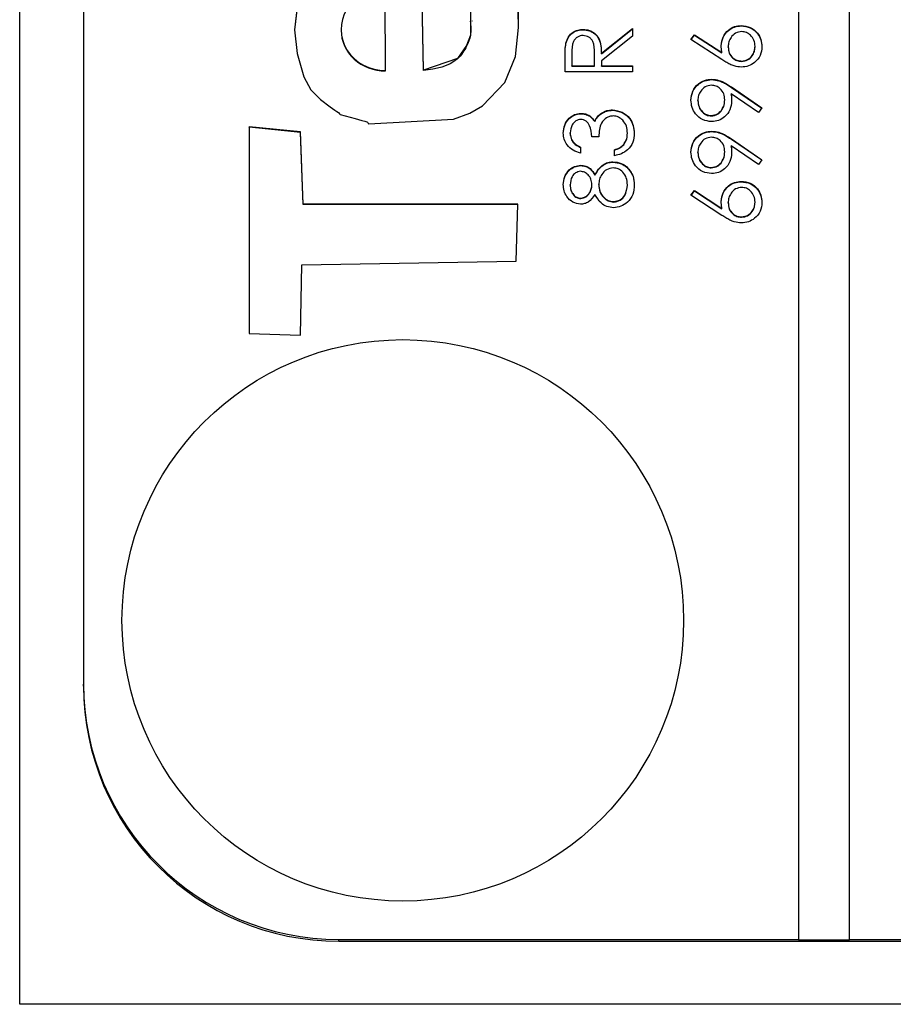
# Model space of a CAD drawing. Header units: millimetres. Extents: x 555 to 1891, y 89 to 1282.
# Tile 7 of 39: x 724.36 to 731.21, y 567.32 to 575.03. Entities that reach past the tile are written whole.
import ezdxf

# ---------------------------------------------------------------- set-up
doc = ezdxf.new("R2010")
doc.units = ezdxf.units.MM

msp = doc.modelspace()

# ---------------------------------------------------------------- linework, layer by layer
at = {"color": 7, "linetype": 'Continuous', "lineweight": 25}
for p, q in [((724.3643, 567.3209), (724.3643, 608.3209)), ((730.4643, 607.8123), (730.4643, 567.8296)), ((730.8643, 567.8296), (730.8643, 607.8123)), ((724.8643, 605.8132), (724.8643, 569.8287)), ((727.2305, 574.6365), (727.2248, 575.2803)), ((727.9099, 575.0229), (727.9099, 575.0266)), ((726.8818, 574.9573), (726.8818, 574.9537)), ((728.7766, 574.9561), (728.7766, 574.959)), ((728.9201, 574.7715), (729.1643, 574.9658)), ((728.9201, 574.7685), (729.1643, 574.9628)), ((729.1643, 574.9658), (729.1643, 574.9071)), ((730.0158, 574.986), (730.0158, 574.989)), ((728.6423, 574.8495), (728.6423, 574.8524)), ((729.1643, 574.9071), (728.9201, 574.7128)), ((729.6216, 574.8805), (729.6503, 574.917)), ((729.863, 574.7226), (729.6216, 574.8805)), ((729.6231, 574.8795), (729.6503, 574.9141)), ((729.6503, 574.917), (729.8641, 574.7772)), ((729.6503, 574.9141), (729.6503, 574.917)), ((729.6503, 574.9141), (729.8641, 574.7743)), ((728.6894, 574.7734), (728.6894, 574.6742)), ((728.8658, 574.6742), (728.8665, 574.771)), ((728.8665, 574.771), (728.8665, 574.7728)), ((728.8665, 574.7681), (728.8665, 574.771)), ((728.9201, 574.7685), (728.9201, 574.7715)), ((729.8641, 574.7743), (729.8641, 574.7772)), ((729.9133, 574.8191), (729.9133, 574.8221)), ((730.1236, 574.8233), (730.1236, 574.8262)), ((728.6351, 574.6267), (728.6351, 574.7326)), ((728.8658, 574.6712), (728.8665, 574.7681)), ((728.9201, 574.7128), (728.9201, 574.6742)), ((730.0186, 574.708), (730.0186, 574.7109)), ((727.2305, 574.6336), (727.2305, 574.6365)), ((727.5266, 574.6365), (727.5266, 574.6394)), ((729.1643, 574.6267), (728.6351, 574.6267)), ((728.6894, 574.6742), (728.8658, 574.6742)), ((728.6894, 574.6712), (728.6894, 574.6742)), ((728.6894, 574.6712), (728.8658, 574.6712)), ((728.8658, 574.6712), (728.8658, 574.6742)), ((728.9201, 574.6742), (729.1643, 574.6742)), ((728.9201, 574.6712), (728.9201, 574.6742)), ((728.9201, 574.6712), (729.1643, 574.6712)), ((729.1643, 574.6742), (729.1643, 574.6267)), ((729.7842, 574.5656), (729.7842, 574.5685)), ((729.9396, 574.5076), (730.1779, 574.3447)), ((729.9396, 574.5046), (729.9396, 574.5076)), ((729.9396, 574.5046), (730.1765, 574.3427)), ((729.6758, 574.3992), (729.6758, 574.4022)), ((729.8861, 574.4041), (729.8861, 574.407)), ((730.1515, 574.3068), (729.9364, 574.4539)), ((729.9364, 574.4509), (729.9364, 574.4539)), ((729.0071, 574.3254), (729.0071, 574.3283)), ((730.1779, 574.3447), (730.1515, 574.3068)), ((728.759, 574.2983), (728.759, 574.3012)), ((728.8679, 574.2365), (728.8679, 574.2394)), ((728.9131, 574.2938), (728.9131, 574.2968)), ((729.781, 574.2808), (729.781, 574.2837)), ((726.1622, 574.1962), (726.1616, 572.5757)), ((726.1622, 574.1933), (726.1616, 572.5757)), ((726.5641, 574.1552), (726.1622, 574.1962)), ((726.1622, 574.1933), (726.1622, 574.1962)), ((726.5641, 574.1522), (726.1622, 574.1933)), ((726.584, 573.5904), (726.5641, 574.1552)), ((726.5641, 574.1522), (726.5641, 574.1552)), ((729.7842, 574.1587), (729.7842, 574.1616)), ((726.584, 573.5874), (726.5641, 574.1522)), ((728.6758, 574.1444), (728.6758, 574.1474)), ((728.8997, 574.1181), (728.8454, 574.1181)), ((729.1236, 574.1433), (729.1236, 574.1462)), ((729.9396, 574.1007), (730.1779, 573.9379)), ((729.9396, 574.0978), (729.9396, 574.1007)), ((729.9396, 574.0978), (730.1765, 573.9359)), ((728.7572, 574.0368), (728.7572, 573.9893)), ((729.0218, 573.9689), (729.0218, 574.0164)), ((729.095, 574.0549), (729.095, 574.0578)), ((729.8861, 573.9972), (729.8861, 574.0002)), ((730.1515, 573.8999), (729.9364, 574.047)), ((729.9364, 574.0441), (729.9364, 574.047)), ((729.0102, 573.9185), (729.0102, 573.9215)), ((729.6758, 573.9923), (729.6758, 573.9953)), ((730.1779, 573.9379), (730.1515, 573.8999)), ((728.7588, 573.8914), (728.7588, 573.8943)), ((729.1198, 573.8785), (729.1198, 573.8814)), ((729.781, 573.8739), (729.781, 573.8768)), ((728.8695, 573.8163), (728.8695, 573.8192)), ((730.0158, 573.7654), (730.0158, 573.7683)), ((728.6758, 573.7386), (728.6758, 573.7416)), ((728.8454, 573.7405), (728.8454, 573.7435)), ((728.8997, 573.7417), (728.8997, 573.7446)), ((729.1236, 573.7386), (729.1236, 573.7416)), ((729.6216, 573.6598), (729.6503, 573.6964)), ((729.6231, 573.6588), (729.6503, 573.6934)), ((729.6503, 573.6964), (729.8641, 573.5566)), ((729.6503, 573.6934), (729.6503, 573.6964)), ((729.6503, 573.6934), (729.8641, 573.5537)), ((728.7581, 573.6337), (728.7581, 573.6367)), ((729.863, 573.5019), (729.6216, 573.6598)), ((728.2647, 573.5904), (726.584, 573.5904)), ((726.584, 573.5874), (726.584, 573.5904)), ((728.2647, 573.5874), (726.584, 573.5874)), ((728.2538, 573.1443), (728.2647, 573.5904)), ((729.0161, 573.6066), (729.0161, 573.6095)), ((729.8641, 573.5537), (729.8641, 573.5566)), ((729.9133, 573.5985), (729.9133, 573.6014)), ((730.1236, 573.6026), (730.1236, 573.6056)), ((730.0186, 573.4874), (730.0186, 573.4903)), ((726.5633, 572.5643), (726.5733, 573.1145)), ((726.5733, 573.1145), (728.2538, 573.1443)), ((726.1616, 572.5757), (726.5633, 572.5643)), ((724.8643, 569.814), (724.8643, 569.8287)), ((726.8643, 567.8149), (726.8643, 567.8296)), ((726.8643, 567.8296), (730.4643, 567.8296)), ((730.4643, 567.8267), (730.4643, 567.8296)), ((730.8643, 567.8296), (742.8643, 567.8296)), ((730.8643, 567.8267), (730.8643, 567.8296)), ((726.8643, 567.8149), (742.8643, 567.8149)), ((730.4643, 567.8267), (730.8643, 567.8267)), ((745.3643, 567.3209), (724.3643, 567.3209))]:
    msp.add_line(p, q, dxfattribs=at)
at = {"color": 7, "linetype": 'Continuous', "lineweight": 25, "flags": 128}
for points in [[(727.892, 575.3712), (727.8941, 574.9147), (727.8646, 574.8321), (727.7922, 574.73), (727.5266, 574.6394)], [(726.5365, 575.1345), (726.517, 574.9543), (726.5365, 574.7692), (726.59, 574.5865), (726.6455, 574.4865), (726.7195, 574.4092), (726.7957, 574.3509), (726.8315, 574.3262), (726.8475, 574.3152), (726.8603, 574.3065), (726.8682, 574.2974), (726.8718, 574.2936), (726.8736, 574.2924), (726.8745, 574.292), (726.8749, 574.2918), (726.8751, 574.2918), (726.8752, 574.2917), (726.8752, 574.2917), (726.8752, 574.2917), (726.8753, 574.2917), (726.8753, 574.2917), (726.9922, 574.2597), (727.0438, 574.2461), (727.0664, 574.2396), (727.0763, 574.2366), (727.084, 574.2341), (727.0882, 574.2309), (727.0914, 574.2261), (727.0951, 574.2211), (727.0971, 574.2198), (727.0981, 574.2195), (727.0986, 574.2194), (727.0988, 574.2194), (727.0989, 574.2194), (727.099, 574.2194), (727.099, 574.2194), (727.099, 574.2194), (727.099, 574.2194), (727.7628, 574.255), (727.8902, 574.3035), (727.9902, 574.3611), (728.1635, 574.5441), (728.247, 574.747), (728.2708, 574.9731), (728.2651, 575.2258)], [(727.5266, 574.6394), (727.5154, 575.1889)], [(727.5266, 574.6365), (727.5154, 575.1859)], [(726.5365, 575.1316), (726.5174, 574.9552)]]:
    msp.add_lwpolyline(points, dxfattribs=at)
at = {"color": 7, "linetype": 'Continuous', "lineweight": 25}
msp.add_circle((727.3649, 570.3288), 2.1994, dxfattribs=at)
for centre in [(726.8639, 569.8292), (726.8639, 569.8145)]:
    msp.add_arc(centre, 1.9996, 180.01239, 270.01238, dxfattribs=at)
for centre, start_param in [((727.2276, 574.9584), 1.55047), ((727.2276, 574.9555), 3.113337)]:
    msp.add_ellipse(centre, major_axis=(0.3457, 0.0106), ratio=0.930733, start_param=start_param, end_param=4.692063, dxfattribs=at)
for points, knots in [([(728.27, 575.0058), (728.2715, 575.0786), (728.2758, 575.2857), (728.2041, 575.4815), (728.1576, 575.6085)], [0, 0, 0, 0, 0.351679, 1, 1, 1, 1]), ([(727.8936, 575.0232), (727.897, 574.9855), (727.9032, 574.9182), (727.862, 574.8167), (727.7695, 574.6723), (727.6259, 574.6511), (727.5266, 574.6365)], [0, 0, 0, 0, 0.184312, 0.329225, 0.536268, 1, 1, 1, 1]), ([(728.6423, 574.8524), (728.6478, 574.869), (728.6589, 574.9022), (728.6945, 574.9371), (728.7356, 574.9564), (728.7629, 574.9581), (728.7766, 574.959)], [0, 0, 0, 0, 0.279797, 0.5595, 0.779626, 1, 1, 1, 1]), ([(728.6423, 574.8495), (728.6478, 574.8661), (728.6589, 574.8992), (728.6945, 574.9342), (728.7356, 574.9534), (728.7629, 574.9552), (728.7766, 574.9561)], [0, 0, 0, 0, 0.279797, 0.5595, 0.779626, 1, 1, 1, 1]), ([(728.7766, 574.959), (728.7934, 574.9576), (728.8268, 574.9548), (728.8713, 574.9287), (728.9157, 574.8691), (728.9183, 574.8117), (728.9201, 574.7715)], [0, 0, 0, 0, 0.18712, 0.373979, 0.560911, 1, 1, 1, 1]), ([(728.7766, 574.9561), (728.7934, 574.9547), (728.8268, 574.9519), (728.8713, 574.9258), (728.9157, 574.8661), (728.9183, 574.8088), (728.9201, 574.7685)], [0, 0, 0, 0, 0.18712, 0.373979, 0.560911, 1, 1, 1, 1]), ([(729.859, 574.832), (729.8617, 574.8552), (729.867, 574.9016), (729.9094, 574.9531), (729.9611, 574.9844), (729.9976, 574.9874), (730.0158, 574.989)], [0, 0, 0, 0, 0.279638, 0.559326, 0.779527, 1, 1, 1, 1]), ([(729.859, 574.8291), (729.8617, 574.8523), (729.867, 574.8986), (729.9094, 574.9502), (729.9611, 574.9814), (729.9976, 574.9845), (730.0158, 574.986)], [0, 0, 0, 0, 0.279638, 0.559326, 0.779527, 1, 1, 1, 1]), ([(730.0186, 574.9415), (730.0021, 574.939), (729.9688, 574.9341), (729.9354, 574.8994), (729.916, 574.8612), (729.9142, 574.8351), (729.9133, 574.8221)], [0, 0, 0, 0, 0.2787544, 0.558605, 0.7791474, 1, 1, 1, 1]), ([(730.0158, 574.989), (730.04, 574.9862), (730.0884, 574.9808), (730.1421, 574.9356), (730.1725, 574.8805), (730.1761, 574.8426), (730.1779, 574.8237)], [0, 0, 0, 0, 0.279631, 0.55896, 0.779478, 1, 1, 1, 1]), ([(730.0158, 574.986), (730.04, 574.9833), (730.0884, 574.9778), (730.1421, 574.9327), (730.1725, 574.8776), (730.1761, 574.8397), (730.1779, 574.8207)], [0, 0, 0, 0, 0.2796308, 0.5589603, 0.7794783, 1, 1, 1, 1]), ([(730.1236, 574.8262), (730.122, 574.8424), (730.1187, 574.8749), (730.0916, 574.9126), (730.057, 574.9375), (730.0314, 574.9401), (730.0186, 574.9415)], [0, 0, 0, 0, 0.280018, 0.559853, 0.779987, 1, 1, 1, 1]), ([(728.6351, 574.7326), (728.6351, 574.755), (728.6349, 574.7952), (728.6401, 574.8349), (728.6423, 574.8524)], [0, 0, 0, 0, 0.56024, 1, 1, 1, 1]), ([(728.6351, 574.7296), (728.6351, 574.7521), (728.6349, 574.7922), (728.6401, 574.832), (728.6423, 574.8495)], [0, 0, 0, 0, 0.56024, 1, 1, 1, 1]), ([(728.7765, 574.9115), (728.7688, 574.911), (728.7533, 574.9098), (728.7322, 574.8993), (728.7142, 574.8844), (728.6884, 574.8452), (728.6889, 574.8053), (728.6894, 574.7734)], [0, 0, 0, 0, 0.125307, 0.250617, 0.375954, 0.501281, 1, 1, 1, 1]), ([(728.8665, 574.771), (728.8664, 574.8035), (728.8663, 574.8442), (728.8405, 574.8843), (728.8162, 574.9053), (728.7923, 574.909), (728.7765, 574.9115)], [0, 0, 0, 0, 0.499827, 0.625498, 0.751208, 1, 1, 1, 1]), ([(729.8641, 574.7772), (729.8625, 574.7874), (729.8596, 574.8056), (729.8592, 574.8239), (729.859, 574.832)], [0, 0, 0, 0, 0.55991, 1, 1, 1, 1]), ([(729.9133, 574.8221), (729.9147, 574.806), (729.9174, 574.7738), (729.9453, 574.7368), (729.9808, 574.7144), (730.006, 574.7121), (730.0186, 574.7109)], [0, 0, 0, 0, 0.280127, 0.559515, 0.779719, 1, 1, 1, 1]), ([(729.9133, 574.8191), (729.9147, 574.803), (729.9174, 574.7708), (729.9453, 574.7339), (729.9808, 574.7114), (730.006, 574.7091), (730.0186, 574.708)], [0, 0, 0, 0, 0.280127, 0.559515, 0.779719, 1, 1, 1, 1]), ([(730.1779, 574.8237), (730.175, 574.8), (730.1693, 574.7527), (730.1264, 574.6993), (730.0725, 574.669), (730.0353, 574.6653), (730.0167, 574.6635)], [0, 0, 0, 0, 0.27967, 0.559085, 0.779558, 1, 1, 1, 1]), ([(730.0186, 574.7109), (730.0349, 574.7132), (730.0674, 574.7177), (730.101, 574.7507), (730.1207, 574.7879), (730.1226, 574.8134), (730.1236, 574.8262)], [0, 0, 0, 0, 0.279059, 0.5588204, 0.7793034, 1, 1, 1, 1]), ([(730.0186, 574.708), (730.0349, 574.7102), (730.0674, 574.7148), (730.101, 574.7478), (730.1207, 574.785), (730.1226, 574.8105), (730.1236, 574.8233)], [0, 0, 0, 0, 0.279059, 0.5588204, 0.7793034, 1, 1, 1, 1]), ([(730.0167, 574.6635), (729.9978, 574.6653), (729.9666, 574.6684), (729.9263, 574.6852), (729.8939, 574.7027), (729.8733, 574.7159), (729.863, 574.7226)], [0, 0, 0, 0, 0.339374, 0.559486, 0.779731, 1, 1, 1, 1]), ([(729.6216, 574.4046), (729.6244, 574.4286), (729.63, 574.4767), (729.6732, 574.5312), (729.7276, 574.5628), (729.7653, 574.5666), (729.7842, 574.5685)], [0, 0, 0, 0, 0.27973, 0.559163, 0.779612, 1, 1, 1, 1]), ([(729.6216, 574.4017), (729.6244, 574.4257), (729.63, 574.4738), (729.6732, 574.5283), (729.7276, 574.5599), (729.7653, 574.5637), (729.7842, 574.5656)], [0, 0, 0, 0, 0.27973, 0.559163, 0.779612, 1, 1, 1, 1]), ([(729.7842, 574.5685), (729.8034, 574.5666), (729.835, 574.5634), (729.8758, 574.5461), (729.9085, 574.5282), (729.9292, 574.5145), (729.9396, 574.5076)], [0, 0, 0, 0, 0.339295, 0.559425, 0.779695, 1, 1, 1, 1]), ([(729.7842, 574.5656), (729.8034, 574.5636), (729.835, 574.5605), (729.8758, 574.5431), (729.9085, 574.5253), (729.9292, 574.5115), (729.9396, 574.5046)], [0, 0, 0, 0, 0.339295, 0.559425, 0.779695, 1, 1, 1, 1]), ([(729.781, 574.521), (729.7645, 574.5186), (729.7314, 574.5137), (729.698, 574.4792), (729.6786, 574.4411), (729.6768, 574.4152), (729.6758, 574.4022)], [0, 0, 0, 0, 0.278722, 0.558569, 0.779171, 1, 1, 1, 1]), ([(729.8861, 574.407), (729.8848, 574.4234), (729.8822, 574.4559), (729.855, 574.494), (729.8193, 574.5174), (729.7938, 574.5198), (729.781, 574.521)], [0, 0, 0, 0, 0.280319, 0.55953, 0.779753, 1, 1, 1, 1]), ([(729.7836, 574.2362), (729.7592, 574.2391), (729.7103, 574.2449), (729.6572, 574.2916), (729.6269, 574.3472), (729.6233, 574.3855), (729.6216, 574.4046)], [0, 0, 0, 0, 0.279538, 0.558851, 0.779452, 1, 1, 1, 1]), ([(729.6758, 574.4022), (729.6774, 574.3857), (729.6806, 574.3527), (729.7073, 574.3139), (729.7421, 574.2879), (729.768, 574.2851), (729.781, 574.2837)], [0, 0, 0, 0, 0.280092, 0.560011, 0.780131, 1, 1, 1, 1]), ([(729.6758, 574.3992), (729.6774, 574.3827), (729.6806, 574.3497), (729.7073, 574.311), (729.7421, 574.285), (729.768, 574.2822), (729.781, 574.2808)], [0, 0, 0, 0, 0.280092, 0.560011, 0.780131, 1, 1, 1, 1]), ([(729.781, 574.2837), (729.7978, 574.2864), (729.8316, 574.2918), (729.8647, 574.328), (729.8834, 574.3673), (729.8852, 574.3938), (729.8861, 574.407)], [0, 0, 0, 0, 0.278472, 0.558424, 0.779098, 1, 1, 1, 1]), ([(729.781, 574.2808), (729.7978, 574.2834), (729.8316, 574.2888), (729.8647, 574.3251), (729.8834, 574.3643), (729.8852, 574.3908), (729.8861, 574.4041)], [0, 0, 0, 0, 0.278472, 0.558424, 0.779098, 1, 1, 1, 1]), ([(729.9404, 574.3982), (729.9379, 574.3747), (729.9328, 574.3276), (729.8911, 574.2743), (729.8392, 574.2411), (729.8022, 574.2379), (729.7836, 574.2362)], [0, 0, 0, 0, 0.279814, 0.559489, 0.779635, 1, 1, 1, 1]), ([(729.9364, 574.4539), (729.9376, 574.4435), (729.9399, 574.425), (729.9402, 574.4064), (729.9404, 574.3982)], [0, 0, 0, 0, 0.5599442, 1, 1, 1, 1]), ([(729.9364, 574.4509), (729.9376, 574.4406), (729.9399, 574.4221), (729.9402, 574.4035), (729.9404, 574.3953)], [0, 0, 0, 0, 0.5599442, 1, 1, 1, 1]), ([(728.9131, 574.2968), (728.9293, 574.3069), (728.9582, 574.325), (728.9921, 574.3273), (729.0071, 574.3283)], [0, 0, 0, 0, 0.559419, 1, 1, 1, 1]), ([(728.9131, 574.2938), (728.9293, 574.304), (728.9582, 574.3221), (728.9921, 574.3244), (729.0071, 574.3254)], [0, 0, 0, 0, 0.559419, 1, 1, 1, 1]), ([(729.0071, 574.3283), (729.0331, 574.3246), (729.085, 574.317), (729.1421, 574.2673), (729.1731, 574.2068), (729.1763, 574.1658), (729.1779, 574.1454)], [0, 0, 0, 0, 0.279304, 0.558838, 0.779277, 1, 1, 1, 1]), ([(729.0071, 574.3254), (729.0331, 574.3216), (729.085, 574.314), (729.1421, 574.2644), (729.1731, 574.2039), (729.1763, 574.1629), (729.1779, 574.1424)], [0, 0, 0, 0, 0.279304, 0.558838, 0.779277, 1, 1, 1, 1]), ([(728.6216, 574.1467), (728.6239, 574.1681), (728.6285, 574.211), (728.6625, 574.2622), (728.7086, 574.2947), (728.7422, 574.2991), (728.759, 574.3012)], [0, 0, 0, 0, 0.280085, 0.559868, 0.780099, 1, 1, 1, 1]), ([(728.6216, 574.1438), (728.6239, 574.1652), (728.6285, 574.208), (728.6625, 574.2592), (728.7086, 574.2918), (728.7422, 574.2961), (728.759, 574.2983)], [0, 0, 0, 0, 0.280085, 0.5598683, 0.7800992, 1, 1, 1, 1]), ([(728.7588, 574.2538), (728.745, 574.2511), (728.7172, 574.2457), (728.6829, 574.2052), (728.6785, 574.1693), (728.6758, 574.1474)], [0, 0, 0, 0, 0.278859, 0.560074, 1, 1, 1, 1]), ([(728.8454, 574.1181), (728.8427, 574.148), (728.8385, 574.1928), (728.8075, 574.2366), (728.7811, 574.2516), (728.7663, 574.253), (728.7588, 574.2538)], [0, 0, 0, 0, 0.499418, 0.749016, 0.874544, 1, 1, 1, 1]), ([(728.759, 574.3012), (728.7713, 574.3004), (728.7957, 574.2986), (728.8363, 574.2796), (728.8559, 574.2547), (728.8679, 574.2394)], [0, 0, 0, 0, 0.280508, 0.560792, 1, 1, 1, 1]), ([(728.759, 574.2983), (728.7713, 574.2974), (728.7957, 574.2957), (728.8363, 574.2766), (728.8559, 574.2517), (728.8679, 574.2365)], [0, 0, 0, 0, 0.280508, 0.560792, 1, 1, 1, 1]), ([(728.8679, 574.2394), (728.8743, 574.2518), (728.8858, 574.2738), (728.9047, 574.2897), (728.9131, 574.2968)], [0, 0, 0, 0, 0.559795, 1, 1, 1, 1]), ([(728.8679, 574.2365), (728.8743, 574.2488), (728.8858, 574.2708), (728.9047, 574.2868), (728.9131, 574.2938)], [0, 0, 0, 0, 0.5597945, 1, 1, 1, 1]), ([(729.0117, 574.2809), (729.0024, 574.2801), (728.984, 574.2786), (728.9506, 574.2621), (728.905, 574.2129), (728.9018, 574.156), (728.8997, 574.1181)], [0, 0, 0, 0, 0.125587, 0.251191, 0.500605, 1, 1, 1, 1]), ([(729.1236, 574.1462), (729.1224, 574.1645), (729.1199, 574.2012), (729.0925, 574.2455), (729.0548, 574.2756), (729.026, 574.2791), (729.0117, 574.2809)], [0, 0, 0, 0, 0.280599, 0.560151, 0.780303, 1, 1, 1, 1]), ([(729.6216, 573.9977), (729.6244, 574.0218), (729.63, 574.0698), (729.6732, 574.1243), (729.7276, 574.1559), (729.7653, 574.1597), (729.7842, 574.1616)], [0, 0, 0, 0, 0.27973, 0.559163, 0.779612, 1, 1, 1, 1]), ([(729.6216, 573.9948), (729.6244, 574.0188), (729.63, 574.0669), (729.6732, 574.1214), (729.7276, 574.153), (729.7653, 574.1568), (729.7842, 574.1587)], [0, 0, 0, 0, 0.27973, 0.559163, 0.779612, 1, 1, 1, 1]), ([(729.7842, 574.1616), (729.8034, 574.1597), (729.835, 574.1565), (729.8758, 574.1392), (729.9085, 574.1213), (729.9292, 574.1076), (729.9396, 574.1007)], [0, 0, 0, 0, 0.339295, 0.559425, 0.779695, 1, 1, 1, 1]), ([(729.7842, 574.1587), (729.8034, 574.1568), (729.835, 574.1536), (729.8758, 574.1363), (729.9085, 574.1184), (729.9292, 574.1046), (729.9396, 574.0978)], [0, 0, 0, 0, 0.339295, 0.559425, 0.779695, 1, 1, 1, 1]), ([(728.7572, 573.9893), (728.7369, 573.9954), (728.6963, 574.0075), (728.6513, 574.048), (728.6254, 574.0969), (728.6229, 574.1301), (728.6216, 574.1467)], [0, 0, 0, 0, 0.280288, 0.55968, 0.779747, 1, 1, 1, 1]), ([(728.6758, 574.1474), (728.6769, 574.1336), (728.6791, 574.1061), (728.7056, 574.0624), (728.7376, 574.0465), (728.7572, 574.0368)], [0, 0, 0, 0, 0.280636, 0.5603644, 1, 1, 1, 1]), ([(728.6758, 574.1444), (728.6769, 574.1307), (728.6791, 574.1032), (728.7056, 574.0595), (728.7376, 574.0435), (728.7572, 574.0338)], [0, 0, 0, 0, 0.280636, 0.560364, 1, 1, 1, 1]), ([(729.1779, 574.1454), (729.1757, 574.1211), (729.1715, 574.0726), (729.1309, 574.0154), (729.0774, 573.9821), (729.0404, 573.9733), (729.0218, 573.9689)], [0, 0, 0, 0, 0.279886, 0.558979, 0.779263, 1, 1, 1, 1]), ([(729.095, 574.0578), (729.1045, 574.073), (729.1215, 574.1002), (729.123, 574.1321), (729.1236, 574.1462)], [0, 0, 0, 0, 0.558748, 1, 1, 1, 1]), ([(729.095, 574.0549), (729.1045, 574.0701), (729.1215, 574.0973), (729.123, 574.1292), (729.1236, 574.1433)], [0, 0, 0, 0, 0.558748, 1, 1, 1, 1]), ([(729.781, 574.1142), (729.7645, 574.1117), (729.7314, 574.1068), (729.698, 574.0723), (729.6786, 574.0343), (729.6768, 574.0083), (729.6758, 573.9953)], [0, 0, 0, 0, 0.278722, 0.558569, 0.779171, 1, 1, 1, 1]), ([(729.8861, 574.0002), (729.8848, 574.0165), (729.8822, 574.049), (729.855, 574.0871), (729.8193, 574.1105), (729.7938, 574.1129), (729.781, 574.1142)], [0, 0, 0, 0, 0.2803193, 0.5595299, 0.7797528, 1, 1, 1, 1]), ([(729.0218, 574.0164), (729.0372, 574.0212), (729.0647, 574.0299), (729.0857, 574.0493), (729.095, 574.0578)], [0, 0, 0, 0, 0.560694, 1, 1, 1, 1]), ([(729.0218, 574.0135), (729.0372, 574.0183), (729.0647, 574.0269), (729.0857, 574.0464), (729.095, 574.0549)], [0, 0, 0, 0, 0.560694, 1, 1, 1, 1]), ([(729.781, 573.8768), (729.7978, 573.8795), (729.8316, 573.8849), (729.8647, 573.9211), (729.8834, 573.9604), (729.8852, 573.9869), (729.8861, 574.0002)], [0, 0, 0, 0, 0.2784725, 0.5584236, 0.7790976, 1, 1, 1, 1]), ([(729.9364, 574.047), (729.9376, 574.0366), (729.9399, 574.0182), (729.9402, 573.9996), (729.9404, 573.9914)], [0, 0, 0, 0, 0.559944, 1, 1, 1, 1]), ([(729.9364, 574.0441), (729.9376, 574.0337), (729.9399, 574.0152), (729.9402, 573.9966), (729.9404, 573.9884)], [0, 0, 0, 0, 0.5599442, 1, 1, 1, 1]), ([(728.8695, 573.8192), (728.8877, 573.8492), (728.913, 573.891), (728.9697, 573.9184), (728.9967, 573.9204), (729.0102, 573.9215)], [0, 0, 0, 0, 0.5582714, 0.7790888, 1, 1, 1, 1]), ([(729.0102, 573.9215), (729.0327, 573.9193), (729.073, 573.9155), (729.1055, 573.8919), (729.1198, 573.8814)], [0, 0, 0, 0, 0.559346, 1, 1, 1, 1]), ([(729.7836, 573.8294), (729.7592, 573.8322), (729.7103, 573.838), (729.6572, 573.8847), (729.6269, 573.9404), (729.6233, 573.9786), (729.6216, 573.9977)], [0, 0, 0, 0, 0.279538, 0.558851, 0.779452, 1, 1, 1, 1]), ([(729.6758, 573.9953), (729.6774, 573.9788), (729.6806, 573.9458), (729.7073, 573.907), (729.7421, 573.8811), (729.768, 573.8782), (729.781, 573.8768)], [0, 0, 0, 0, 0.280092, 0.560011, 0.780131, 1, 1, 1, 1]), ([(729.6758, 573.9923), (729.6774, 573.9759), (729.6806, 573.9429), (729.7073, 573.9041), (729.7421, 573.8781), (729.768, 573.8753), (729.781, 573.8739)], [0, 0, 0, 0, 0.280092, 0.560011, 0.780131, 1, 1, 1, 1]), ([(729.781, 573.8739), (729.7978, 573.8766), (729.8316, 573.8819), (729.8647, 573.9182), (729.8834, 573.9575), (729.8852, 573.984), (729.8861, 573.9972)], [0, 0, 0, 0, 0.278472, 0.558424, 0.779098, 1, 1, 1, 1]), ([(729.9404, 573.9914), (729.9379, 573.9678), (729.9328, 573.9207), (729.8911, 573.8674), (729.8392, 573.8343), (729.8022, 573.831), (729.7836, 573.8294)], [0, 0, 0, 0, 0.279814, 0.559489, 0.779635, 1, 1, 1, 1]), ([(728.6216, 573.7442), (728.6239, 573.7653), (728.6285, 573.8074), (728.6634, 573.8569), (728.7092, 573.8883), (728.7423, 573.8923), (728.7588, 573.8943)], [0, 0, 0, 0, 0.279929, 0.559623, 0.779946, 1, 1, 1, 1]), ([(728.6216, 573.7413), (728.6239, 573.7624), (728.6285, 573.8045), (728.6634, 573.854), (728.7092, 573.8853), (728.7423, 573.8894), (728.7588, 573.8914)], [0, 0, 0, 0, 0.279929, 0.559623, 0.779946, 1, 1, 1, 1]), ([(728.757, 573.8469), (728.7434, 573.844), (728.7162, 573.8384), (728.681, 573.7994), (728.6778, 573.7635), (728.6758, 573.7416)], [0, 0, 0, 0, 0.278971, 0.559919, 1, 1, 1, 1]), ([(728.8454, 573.7435), (728.8439, 573.7575), (728.841, 573.7855), (728.8195, 573.8195), (728.7899, 573.8417), (728.768, 573.8452), (728.757, 573.8469)], [0, 0, 0, 0, 0.280237, 0.560145, 0.780435, 1, 1, 1, 1]), ([(728.7588, 573.8943), (728.772, 573.8932), (728.7984, 573.8908), (728.8401, 573.8657), (728.8584, 573.8368), (728.8695, 573.8192)], [0, 0, 0, 0, 0.280159, 0.560243, 1, 1, 1, 1]), ([(728.7588, 573.8914), (728.772, 573.8902), (728.7984, 573.8879), (728.8401, 573.8628), (728.8584, 573.8339), (728.8695, 573.8163)], [0, 0, 0, 0, 0.280159, 0.560243, 1, 1, 1, 1]), ([(728.8695, 573.8163), (728.8877, 573.8463), (728.913, 573.8881), (728.9697, 573.9155), (728.9967, 573.9175), (729.0102, 573.9185)], [0, 0, 0, 0, 0.558271, 0.779089, 1, 1, 1, 1]), ([(729.0111, 573.874), (728.9936, 573.8709), (728.9583, 573.8647), (728.9234, 573.8271), (728.9027, 573.7864), (728.9007, 573.7585), (728.8997, 573.7446)], [0, 0, 0, 0, 0.278303, 0.558509, 0.779146, 1, 1, 1, 1]), ([(729.0102, 573.9185), (729.0327, 573.9164), (729.073, 573.9126), (729.1055, 573.8889), (729.1198, 573.8785)], [0, 0, 0, 0, 0.559346, 1, 1, 1, 1]), ([(729.1236, 573.7416), (729.1223, 573.7598), (729.1198, 573.7961), (729.0921, 573.84), (729.0539, 573.8689), (729.0254, 573.8723), (729.0111, 573.874)], [0, 0, 0, 0, 0.280602, 0.559962, 0.78018, 1, 1, 1, 1]), ([(729.1198, 573.8814), (729.1392, 573.8586), (729.1739, 573.8177), (729.1767, 573.7645), (729.1779, 573.741)], [0, 0, 0, 0, 0.5577579, 1, 1, 1, 1]), ([(729.1198, 573.8785), (729.1392, 573.8557), (729.1739, 573.8148), (729.1767, 573.7616), (729.1779, 573.7381)], [0, 0, 0, 0, 0.557758, 1, 1, 1, 1]), ([(729.859, 573.6114), (729.8617, 573.6346), (729.867, 573.6809), (729.9094, 573.7325), (729.9611, 573.7637), (729.9976, 573.7668), (730.0158, 573.7683)], [0, 0, 0, 0, 0.279638, 0.559326, 0.779527, 1, 1, 1, 1]), ([(730.0158, 573.7683), (730.04, 573.7656), (730.0884, 573.7601), (730.1421, 573.715), (730.1725, 573.6599), (730.1761, 573.622), (730.1779, 573.603)], [0, 0, 0, 0, 0.279631, 0.55896, 0.779478, 1, 1, 1, 1]), ([(728.7574, 573.5892), (728.7362, 573.5929), (728.6937, 573.6004), (728.6498, 573.6441), (728.6256, 573.6939), (728.6229, 573.7274), (728.6216, 573.7442)], [0, 0, 0, 0, 0.2788058, 0.5584573, 0.7791595, 1, 1, 1, 1]), ([(728.6758, 573.7416), (728.6768, 573.7277), (728.6786, 573.6999), (728.6982, 573.6658), (728.7254, 573.6411), (728.7472, 573.6381), (728.7581, 573.6367)], [0, 0, 0, 0, 0.280651, 0.560566, 0.78062, 1, 1, 1, 1]), ([(728.6758, 573.7386), (728.6768, 573.7247), (728.6786, 573.697), (728.6982, 573.6629), (728.7254, 573.6382), (728.7472, 573.6352), (728.7581, 573.6337)], [0, 0, 0, 0, 0.280651, 0.560566, 0.78062, 1, 1, 1, 1]), ([(728.7581, 573.6367), (728.7721, 573.6396), (728.8003, 573.6456), (728.8269, 573.677), (728.843, 573.7099), (728.8446, 573.7323), (728.8454, 573.7435)], [0, 0, 0, 0, 0.277721, 0.558224, 0.779072, 1, 1, 1, 1]), ([(728.7581, 573.6337), (728.7721, 573.6367), (728.8003, 573.6426), (728.8269, 573.674), (728.843, 573.707), (728.8446, 573.7293), (728.8454, 573.7405)], [0, 0, 0, 0, 0.2777214, 0.5582236, 0.7790716, 1, 1, 1, 1]), ([(728.8997, 573.7446), (728.9013, 573.726), (728.9045, 573.6889), (728.9341, 573.6451), (728.9724, 573.6149), (729.0015, 573.6113), (729.0161, 573.6095)], [0, 0, 0, 0, 0.280283, 0.560138, 0.780298, 1, 1, 1, 1]), ([(728.8997, 573.7417), (728.9013, 573.7231), (728.9045, 573.6859), (728.9341, 573.6422), (728.9724, 573.612), (729.0015, 573.6084), (729.0161, 573.6066)], [0, 0, 0, 0, 0.280283, 0.560138, 0.780298, 1, 1, 1, 1]), ([(729.1779, 573.741), (729.1763, 573.7154), (729.1731, 573.6644), (729.1302, 573.6048), (729.0743, 573.5689), (729.0344, 573.5643), (729.0145, 573.5621)], [0, 0, 0, 0, 0.280545, 0.559269, 0.779816, 1, 1, 1, 1]), ([(729.0161, 573.6095), (729.0338, 573.6125), (729.0691, 573.6185), (729.1157, 573.6674), (729.1206, 573.7134), (729.1236, 573.7416)], [0, 0, 0, 0, 0.279833, 0.560198, 1, 1, 1, 1]), ([(729.0161, 573.6066), (729.0338, 573.6096), (729.0691, 573.6155), (729.1157, 573.6644), (729.1206, 573.7105), (729.1236, 573.7386)], [0, 0, 0, 0, 0.279833, 0.560198, 1, 1, 1, 1]), ([(729.859, 573.6085), (729.8617, 573.6316), (729.867, 573.678), (729.9094, 573.7296), (729.9611, 573.7608), (729.9976, 573.7639), (730.0158, 573.7654)], [0, 0, 0, 0, 0.279638, 0.559326, 0.779527, 1, 1, 1, 1]), ([(730.0186, 573.7209), (730.0021, 573.7184), (729.9688, 573.7135), (729.9354, 573.6788), (729.916, 573.6406), (729.9142, 573.6145), (729.9133, 573.6014)], [0, 0, 0, 0, 0.278754, 0.558605, 0.779147, 1, 1, 1, 1]), ([(730.0158, 573.7654), (730.04, 573.7627), (730.0884, 573.7572), (730.1421, 573.712), (730.1725, 573.657), (730.1761, 573.619), (730.1779, 573.6001)], [0, 0, 0, 0, 0.279631, 0.55896, 0.779478, 1, 1, 1, 1]), ([(730.1236, 573.6056), (730.122, 573.6218), (730.1187, 573.6543), (730.0916, 573.692), (730.057, 573.7168), (730.0314, 573.7195), (730.0186, 573.7209)], [0, 0, 0, 0, 0.280018, 0.559853, 0.779987, 1, 1, 1, 1]), ([(728.8695, 573.6664), (728.8544, 573.6437), (728.8334, 573.612), (728.7889, 573.5919), (728.7679, 573.5901), (728.7574, 573.5892)], [0, 0, 0, 0, 0.557752, 0.778932, 1, 1, 1, 1]), ([(729.0145, 573.5621), (728.9968, 573.5638), (728.9615, 573.5673), (728.9066, 573.6028), (728.8836, 573.6423), (728.8695, 573.6664)], [0, 0, 0, 0, 0.279987, 0.559901, 1, 1, 1, 1]), ([(729.8641, 573.5566), (729.8625, 573.5668), (729.8596, 573.5849), (729.8592, 573.6033), (729.859, 573.6114)], [0, 0, 0, 0, 0.5599103, 1, 1, 1, 1]), ([(729.9133, 573.6014), (729.9147, 573.5853), (729.9174, 573.5531), (729.9453, 573.5162), (729.9808, 573.4938), (730.006, 573.4914), (730.0186, 573.4903)], [0, 0, 0, 0, 0.280127, 0.559515, 0.779719, 1, 1, 1, 1]), ([(729.9133, 573.5985), (729.9147, 573.5824), (729.9174, 573.5502), (729.9453, 573.5132), (729.9808, 573.4908), (730.006, 573.4885), (730.0186, 573.4874)], [0, 0, 0, 0, 0.280127, 0.559515, 0.779719, 1, 1, 1, 1]), ([(730.1779, 573.603), (730.175, 573.5794), (730.1693, 573.5321), (730.1264, 573.4786), (730.0725, 573.4483), (730.0353, 573.4447), (730.0167, 573.4428)], [0, 0, 0, 0, 0.27967, 0.559085, 0.779558, 1, 1, 1, 1]), ([(730.0186, 573.4903), (730.0349, 573.4926), (730.0674, 573.4971), (730.101, 573.5301), (730.1207, 573.5673), (730.1226, 573.5928), (730.1236, 573.6056)], [0, 0, 0, 0, 0.279059, 0.55882, 0.779303, 1, 1, 1, 1]), ([(730.0186, 573.4874), (730.0349, 573.4896), (730.0674, 573.4942), (730.101, 573.5272), (730.1207, 573.5644), (730.1226, 573.5899), (730.1236, 573.6026)], [0, 0, 0, 0, 0.279059, 0.55882, 0.779303, 1, 1, 1, 1]), ([(730.0167, 573.4428), (729.9978, 573.4447), (729.9666, 573.4478), (729.9263, 573.4646), (729.8939, 573.482), (729.8733, 573.4953), (729.863, 573.5019)], [0, 0, 0, 0, 0.339374, 0.559486, 0.779731, 1, 1, 1, 1])]:
    msp.add_open_spline(points, degree=3, knots=knots, dxfattribs=at)

doc.saveas('drawing.dxf')
